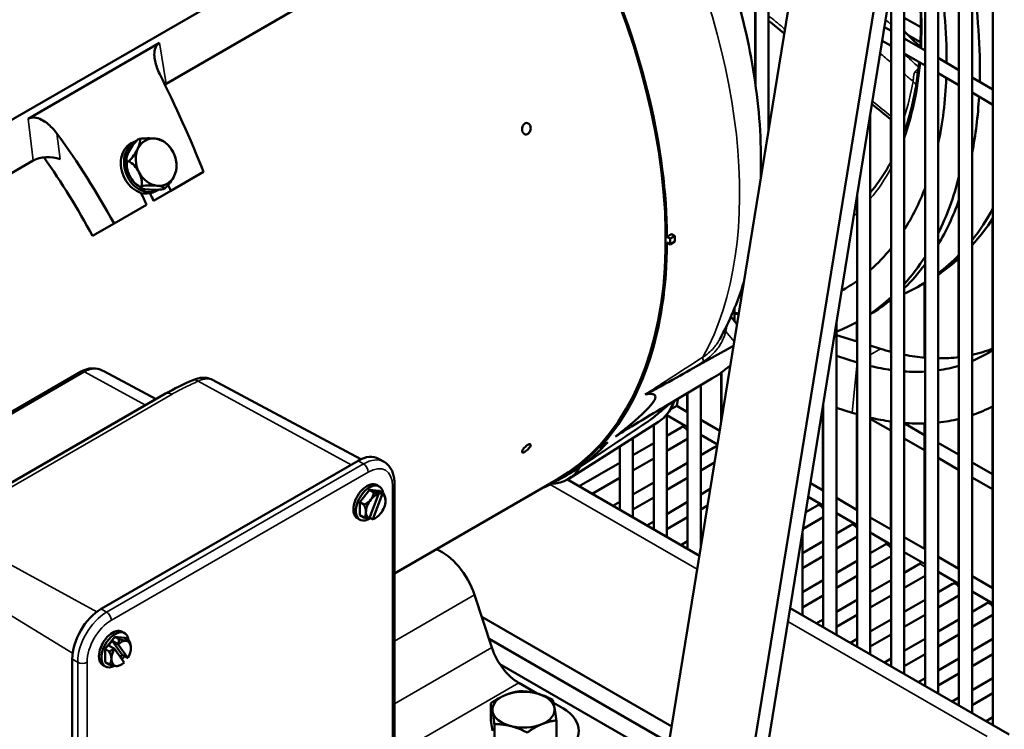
# Model space of a CAD drawing. Header units: inches. Extents: x 1 to 237, y 4 to 150.
# Tile 148 of 166: x 197 to 206, y 103 to 109. Entities that reach past the tile are written whole.
import ezdxf

# ---------------------------------------------------------------- set-up
doc = ezdxf.new("R2010")
doc.units = ezdxf.units.IN
doc.header["$LTSCALE"] = 7
doc.header["$MEASUREMENT"] = 0
doc.layers.add('Visible (ANSI)', color=7, linetype='Continuous', lineweight=50)
doc.layers.add('Visible Narrow (ANSI)', color=7, linetype='Continuous', lineweight=35)

msp = doc.modelspace()

# ---------------------------------------------------------------- linework, layer by layer
at = {"layer": 'Visible (ANSI)'}
for p, q in [((206.1829, 102.8966), (206.1829, 116.0694)), ((203.234, 102.5811), (205.2476, 114.9987)), ((205.9547, 114.5904), (203.9411, 102.1729)), ((204.0709, 102.2169), (206.0846, 114.6344)), ((205.9948, 103.0052), (205.9948, 114.0805)), ((205.8766, 103.0734), (205.8766, 113.3522)), ((205.6885, 103.182), (205.6885, 112.1922)), ((205.5704, 103.2502), (205.5704, 111.4638)), ((204.1574, 108.2756), (204.1574, 110.7688)), ((204.0393, 108.6832), (204.0393, 110.7192)), ((205.3823, 103.3588), (205.3823, 110.3038)), ((199.9251, 109.8667), (195.4362, 107.2751)), ((205.2642, 103.427), (205.2642, 109.5754)), ((200.0009, 109.4303), (198.7183, 108.6897)), ((204.0352, 109.3604), (204.0352, 108.7115)), ((205.3823, 109.2877), (205.532, 109.2013)), ((205.2039, 109.2036), (205.2642, 109.1688)), ((205.1837, 109.0789), (205.2642, 109.0324)), ((205.3823, 109.1006), (205.5704, 108.992)), ((205.4177, 109.1309), (205.529, 109.0666)), ((198.6605, 109.0604), (197.4722, 108.3743)), ((205.3823, 108.9642), (205.5704, 108.8556)), ((205.6885, 108.9238), (205.8766, 108.8152)), ((205.6885, 108.7874), (205.8766, 108.6788)), ((205.9948, 108.747), (206.1829, 108.6384)), ((205.9948, 108.6106), (206.1829, 108.502)), ((205.0761, 103.5356), (205.0761, 108.4154)), ((205.2601, 108.3701), (205.2601, 107.9797)), ((198.4785, 108.193), (198.4637, 108.1872)), ((198.4508, 108.1741), (198.4234, 108.1633)), ((197.5193, 107.9975), (195.485, 106.823)), ((198.3811, 107.9913), (198.3663, 107.9855)), ((199.0564, 107.8946), (198.762, 107.7247)), ((198.496, 107.7668), (198.4812, 107.761)), ((198.7084, 107.7439), (198.6936, 107.7381)), ((198.6325, 107.7222), (198.5989, 107.7091)), ((198.6052, 107.6341), (198.762, 107.7247)), ((204.9539, 107.6621), (204.9539, 107.5833)), ((204.958, 103.6038), (204.958, 107.687)), ((198.5428, 107.5981), (198.2485, 107.4281)), ((206.1788, 107.4696), (206.1788, 106.2967)), ((198.2485, 107.4281), (198.0537, 107.3157)), ((203.2683, 107.2923), (203.2401, 107.3085)), ((203.3107, 107.3151), (203.2683, 107.2923)), ((203.2683, 107.2923), (203.2683, 107.2399)), ((203.2804, 107.3326), (203.3107, 107.3151)), ((203.3107, 107.2661), (203.3107, 107.3151)), ((203.2401, 107.2561), (203.2683, 107.2399)), ((203.2683, 107.2399), (203.3107, 107.2661)), ((205.8726, 107.1102), (205.8726, 106.2205)), ((205.5154, 106.8624), (205.5704, 106.8942)), ((205.5664, 106.8919), (205.5664, 106.2165)), ((205.2601, 106.7368), (205.2601, 106.2702)), ((203.8178, 106.5867), (203.8725, 106.5186)), ((203.8512, 106.5452), (203.8512, 106.6655)), ((204.7698, 103.7124), (204.7698, 106.527)), ((204.9539, 106.5385), (204.9539, 106.3623)), ((204.958, 106.361), (204.7698, 106.419)), ((203.4509, 106.105), (203.841, 106.3244)), ((203.7162, 106.3817), (203.7162, 106.3817)), ((205.1682, 106.2963), (205.0761, 106.3247)), ((204.9563, 106.1739), (204.7698, 106.2314)), ((197.9527, 106.0907), (196.093, 105.017)), ((198.1556, 106.0943), (198.6285, 105.8412)), ((203.729, 106.0809), (203.729, 105.6339)), ((203.7331, 106.0815), (203.7309, 106.0822)), ((203.7331, 105.6589), (203.7331, 106.0838)), ((199.1379, 106.0149), (200.477, 105.298)), ((203.6467, 106.0266), (203.2171, 105.7724)), ((203.5449, 104.4988), (203.5449, 105.9664)), ((198.7146, 105.8909), (196.8549, 104.8172)), ((203.4228, 105.8941), (203.4228, 105.7259)), ((203.4268, 104.4878), (203.4268, 105.8965)), ((203.3279, 105.7798), (203.27, 105.7464)), ((203.328, 105.7806), (203.4268, 105.7236)), ((204.6517, 103.7806), (204.6517, 105.7987)), ((204.6517, 105.7986), (204.6517, 105.7986)), ((203.2387, 104.5964), (203.2387, 105.7027)), ((203.2387, 105.6958), (203.4268, 105.5872)), ((204.6477, 105.7737), (204.6477, 105.0187)), ((204.9137, 105.7179), (204.7698, 105.7622)), ((204.9539, 105.7059), (204.9539, 104.8419)), ((206.1788, 105.7752), (206.1788, 104.1347)), ((203.1636, 105.6364), (202.3557, 105.1228)), ((203.1012, 105.664), (203.1013, 105.664)), ((203.1206, 104.6646), (203.1206, 105.6091)), ((203.5449, 105.6554), (203.7164, 105.5564)), ((205.0761, 105.6635), (205.2601, 105.5573)), ((205.2601, 105.6395), (205.2601, 104.6651)), ((205.3823, 105.6231), (205.5664, 105.5168)), ((205.5664, 105.6218), (205.5664, 104.4883)), ((205.8726, 105.6616), (205.8726, 104.3115)), ((203.3688, 105.5859), (203.2387, 105.5107)), ((203.5449, 105.519), (203.6962, 105.4317)), ((202.9325, 104.7732), (202.9325, 105.4895)), ((203.1206, 105.4426), (202.9325, 105.3339)), ((203.4268, 105.483), (203.2387, 105.3744)), ((205.3823, 105.4867), (205.5664, 105.3805)), ((205.6885, 105.4463), (205.8726, 105.34)), ((202.8144, 104.8414), (202.8144, 105.4144)), ((203.675, 105.409), (203.5449, 105.3339)), ((200.4518, 105.2849), (198.1325, 103.9458)), ((200.6368, 105.3032), (200.6863, 105.2746)), ((202.8144, 105.2658), (202.4468, 105.0536)), ((203.1206, 105.3062), (202.9325, 105.1976)), ((203.4268, 105.2658), (203.2387, 105.1571)), ((203.6699, 105.2697), (203.5449, 105.1976)), ((205.6885, 105.3099), (205.8726, 105.2037)), ((205.9948, 105.2695), (206.1788, 105.1632)), ((202.2442, 105.1118), (200.7805, 104.2667)), ((200.7805, 101.7984), (200.7805, 105.0808)), ((202.2032, 105.0808), (202.2824, 105.1232)), ((203.5332, 104.4264), (202.3416, 105.1143)), ((202.8144, 105.1294), (202.565, 104.9854)), ((203.1206, 105.089), (202.9325, 104.9803)), ((203.4268, 105.1294), (203.2387, 105.0208)), ((204.5357, 105.0833), (204.6517, 105.0164)), ((205.9948, 105.1331), (206.1788, 105.0269)), ((200.5551, 105.0206), (200.4667, 104.9107)), ((200.5512, 104.7608), (200.6375, 104.9832)), ((200.6434, 105.0127), (200.5551, 105.0206)), ((200.5918, 104.9994), (200.5551, 105.0206)), ((200.5843, 104.7578), (200.6706, 104.9803)), ((200.5863, 105.0161), (200.6193, 105.0132)), ((200.6362, 104.9873), (200.5863, 105.0161)), ((200.6142, 105), (200.6193, 105.0132)), ((200.6193, 105.0132), (200.6693, 104.9843)), ((200.6421, 105.0535), (200.6201, 105.0661)), ((200.6802, 104.9915), (200.6434, 105.0127)), ((203.6311, 105.0301), (203.5449, 104.9803)), ((200.5035, 104.8894), (200.4667, 104.9107)), ((200.4667, 104.7928), (200.4667, 104.9107)), ((202.8144, 104.9122), (202.7531, 104.8768)), ((203.1206, 104.9526), (202.9325, 104.844)), ((203.4268, 104.9122), (203.2387, 104.8035)), ((204.5155, 104.9586), (204.6517, 104.88)), ((204.7698, 104.9482), (204.958, 104.8396)), ((203.6067, 104.8796), (203.5449, 104.844)), ((204.5937, 104.8786), (204.4931, 104.8206)), ((204.7698, 104.8118), (204.958, 104.7032)), ((200.4681, 104.7521), (200.4461, 104.7647)), ((200.5035, 104.7716), (200.4667, 104.7928)), ((200.5553, 104.7713), (200.5809, 104.7565)), ((203.1206, 104.7354), (203.0593, 104.7)), ((203.4268, 104.7758), (203.2387, 104.6672)), ((204.6517, 104.7758), (204.4687, 104.6701)), ((205.0761, 104.7714), (205.2642, 104.6628)), ((203.5678, 104.64), (203.5449, 104.6267)), ((204.4636, 103.8892), (204.4636, 104.6386)), ((204.8999, 104.7018), (204.7698, 104.6267)), ((205.0761, 104.635), (205.2642, 104.5264)), ((203.4268, 104.5586), (203.3655, 104.5232)), ((204.6517, 104.5586), (204.4636, 104.4499)), ((204.958, 104.599), (204.7698, 104.4904)), ((205.3823, 104.5946), (205.5704, 104.486)), ((205.2062, 104.525), (205.0761, 104.4499)), ((205.3823, 104.4582), (205.5704, 104.3496)), ((204.6517, 104.4222), (204.4636, 104.3136)), ((204.958, 104.3818), (204.7698, 104.2731)), ((205.2642, 104.4222), (205.0761, 104.3136)), ((205.6885, 104.4178), (205.8766, 104.3092)), ((205.5124, 104.3482), (205.3823, 104.2731)), ((205.6885, 104.2814), (205.8766, 104.1728)), ((204.6517, 104.205), (204.4636, 104.0963)), ((204.958, 104.2454), (204.7698, 104.1368)), ((205.2642, 104.205), (205.0761, 104.0963)), ((205.5704, 104.2454), (205.3823, 104.1368)), ((205.9948, 104.241), (206.1829, 104.1324)), ((205.8186, 104.1714), (205.6885, 104.0963)), ((205.9948, 104.1046), (206.1829, 103.996)), ((201.5034, 104.0733), (201.6594, 103.597)), ((204.6517, 104.0686), (204.4636, 103.96)), ((204.958, 104.0282), (204.7698, 103.9195)), ((205.2642, 104.0686), (205.0761, 103.96)), ((205.5704, 104.0282), (205.3823, 103.9195)), ((205.8766, 104.0686), (205.6885, 103.96)), ((206.3282, 102.8127), (204.3525, 103.9533)), ((206.1248, 103.9946), (205.9948, 103.9195)), ((201.5689, 103.8733), (203.283, 102.8836)), ((204.6517, 103.8514), (204.5904, 103.816)), ((204.958, 103.8918), (204.7698, 103.7832)), ((205.2642, 103.8514), (205.0761, 103.7427)), ((205.5704, 103.8918), (205.3823, 103.7832)), ((205.8766, 103.8514), (205.6885, 103.7427)), ((206.1829, 103.8918), (205.9948, 103.7832)), ((198.344, 103.7266), (198.322, 103.7393)), ((198.257, 103.6938), (198.1686, 103.5839)), ((198.1998, 103.6162), (198.2328, 103.6574)), ((198.2328, 103.6574), (198.2828, 103.6285)), ((198.3212, 103.5316), (198.2328, 103.6574)), ((198.257, 103.6938), (198.3454, 103.6859)), ((198.2937, 103.6726), (198.257, 103.6938)), ((198.3821, 103.6647), (198.3454, 103.6859)), ((203.2592, 102.7366), (201.6338, 103.6751)), ((204.958, 103.6746), (204.8967, 103.6392)), ((205.2642, 103.715), (205.0761, 103.6064)), ((205.5704, 103.6746), (205.3823, 103.5659)), ((205.8766, 103.715), (205.6885, 103.6064)), ((206.1829, 103.6746), (205.9948, 103.5659)), ((198.2054, 103.5626), (198.1686, 103.5839)), ((198.1686, 103.5839), (198.1686, 103.466)), ((198.2497, 103.5874), (198.1998, 103.6162)), ((198.3394, 103.4618), (198.2531, 103.5845)), ((198.3725, 103.5029), (198.2862, 103.6257)), ((197.8709, 103.4927), (197.8709, 100.2104)), ((198.3047, 103.5111), (198.3212, 103.5316)), ((198.3212, 103.5316), (198.3712, 103.5028)), ((205.2642, 103.4978), (205.2029, 103.4624)), ((205.5704, 103.5382), (205.3823, 103.4296)), ((205.8766, 103.4978), (205.6885, 103.3891)), ((206.1829, 103.5382), (205.9948, 103.4296)), ((198.17, 103.4253), (198.148, 103.4379)), ((198.2054, 103.4448), (198.1686, 103.466)), ((203.2338, 102.5805), (201.7311, 103.4481)), ((205.5704, 103.321), (205.5091, 103.2856)), ((205.8766, 103.3614), (205.6885, 103.2528)), ((206.1829, 103.321), (205.9948, 103.2123)), ((201.9029, 103.2772), (202.0679, 103.182)), ((205.8766, 103.1442), (205.8153, 103.1088)), ((206.1829, 103.1846), (205.9948, 103.076)), ((201.6488, 102.9372), (201.6488, 103.0919)), ((202.2162, 103.0964), (202.2989, 103.0486)), ((201.6488, 102.9372), (201.6655, 102.8439)), ((202.2418, 102.784), (202.2418, 102.9386)), ((206.1829, 102.9673), (206.1216, 102.932)), ((201.6821, 102.7506), (201.6821, 102.9053))]:
    msp.add_line(p, q, dxfattribs=at)
for centre, radius, start, end in [((198.5437, 107.949), 0.269, 34.43904, 59.06548), ((198.6283, 107.9821), 0.269, 172.55718, 198.1591), ((198.5437, 107.949), 0.269, 352.55718, 18.1591), ((198.6283, 107.9821), 0.269, 214.43904, 239.06548), ((200.5331, 104.9154), 0.1665, 5.99185, 6.84326), ((200.5331, 104.9154), 0.1665, 288.61403, 294.00815), ((198.235, 103.5886), 0.1665, 5.99185, 6.84326), ((198.235, 103.5886), 0.1665, 288.61403, 294.00815)]:
    msp.add_arc(centre, radius, start, end, dxfattribs=at)
for centre, major_axis, ratio, start_param, end_param in [((199.8664, 109.2302), (2.3778, -4.1184), 0.57735, 0, 2.86464), ((199.8664, 109.2302), (2.3856, -4.1321), 0.57735, 0.792125, 1.395003), ((202.5387, 110.773), (2.2813, -3.9512), 0.57735, 0.777153, 1.00342), ((202.6183, 110.819), (2.4375, -4.2219), 0.57735, 0.7546, 0.988229), ((196.825, 107.4742), (-2.1064, 4.6559), 0.434151, 4.607162, 4.796935), ((202.5387, 110.773), (2.2813, -3.9512), 0.57735, 0.567376, 0.740528), ((198.8551, 108.6112), (0.1918, -0.0025), 0.575423, 2.372802, 2.451732), ((202.6183, 110.819), (2.4375, -4.2219), 0.57735, 0.582567, 0.720295), ((194.6941, 106.2439), (3.2418, -3.967), 0.707843, 1.307748, 1.497521), ((198.4647, 108.1058), (-0.0942, -0.1246), 0.350304, 4.288374, 5.231187), ((198.6283, 107.9821), (-0.0798, 0.2039), 0.81339, 5.882225, 6.929422), ((198.3801, 108.0727), (0.0942, 0.1246), 0.350304, 5.231187, 6.174001), ((198.5349, 108.1621), (0.1561, 0.0064), 0.227047, 0.9885, 1.931313), ((198.5349, 108.1621), (0.1561, 0.0064), 0.227047, 0.332876, 0.9885), ((198.6283, 107.9821), (-0.0798, 0.2039), 0.81339, 4.835027, 5.882225), ((198.5437, 107.949), (-0.0888, 0.2267), 0.81339, 0.023345, 3.282338), ((198.3801, 108.0727), (-0.0942, -0.1246), 0.350304, 1.146781, 2.089595), ((198.6283, 107.9821), (-0.0798, 0.2039), 0.81339, 0.646237, 1.693435), ((198.6986, 108.0384), (-0.0781, 0.1353), 0.57735, 4.625123, 4.846048), ((197.6553, 107.9185), (0.1912, -0.0025), 0.579018, 0.993146, 2.369876), ((194.6941, 106.2439), (-3.0444, 3.7254), 0.707843, 4.439651, 4.615155), ((198.4647, 108.1058), (-0.0942, -0.1246), 0.350304, 5.231187, 6.174001), ((198.6986, 108.0384), (-0.0781, 0.1353), 0.57735, 4.57873, 4.625123), ((198.6283, 107.9821), (-0.0798, 0.2039), 0.81339, 3.78783, 4.835027), ((198.4735, 107.8927), (-0.0781, 0.1353), 0.57735, 0.540717, 1.48353), ((198.3889, 107.8596), (-0.0781, 0.1353), 0.57735, 4.625123, 5.567936), ((198.7073, 107.8253), (0.0942, 0.1246), 0.350304, 5.231187, 5.731409), ((198.5437, 107.949), (-0.0798, 0.2039), 0.81339, 1.501651, 1.639941), ((198.4735, 107.8927), (-0.0781, 0.1353), 0.57735, 1.48353, 2.426343), ((198.3889, 107.8596), (-0.0781, 0.1353), 0.57735, 3.682309, 4.625123), ((198.6283, 107.9821), (0.0798, -0.2039), 0.81339, 4.835027, 5.882225), ((198.6283, 107.9821), (0.0798, -0.2039), 0.81339, 5.882225, 6.929422), ((198.7073, 107.8253), (0.0942, 0.1246), 0.350304, 4.288374, 5.231187), ((202.5387, 110.773), (2.4375, -4.2219), 0.57735, 0.367003, 0.53299), ((198.6371, 107.769), (-0.1561, -0.0064), 0.227047, 0.045686, 0.9885), ((198.5525, 107.7359), (-0.1561, -0.0064), 0.227047, 4.130092, 5.072906), ((198.6371, 107.769), (-0.1561, -0.0064), 0.227047, 0.9885, 1.931313), ((198.5525, 107.7359), (0.1561, 0.0064), 0.227047, 0.045686, 0.9885), ((195.8691, 106.9223), (-2.545, 4.4081), 0.57735, 4.564181, 4.575362), ((202.5387, 110.773), (2.2813, -3.9512), 0.57735, 0.293436, 0.436404), ((195.6499, 106.7958), (2.545, -4.4081), 0.57735, 1.422588, 1.446305), ((198.5101, 107.9358), (0.0888, -0.2267), 0.81339, 5.748029, 6.283185), ((195.8691, 106.9223), (2.39, -4.1396), 0.57735, 1.412898, 1.428577), ((202.6183, 110.819), (2.4375, -4.2219), 0.57735, 0.313408, 0.452922), ((203.0779, 111.0843), (2.4375, -4.2219), 0.57735, 0.223353, 0.336069), ((203.1574, 111.1302), (2.4375, -4.2219), 0.57735, 0.181432, 0.285563), ((199.8664, 109.2302), (2.3856, -4.1321), 0.57735, 0.175793, 0.778671), ((202.5387, 110.773), (2.2813, -3.9512), 0.57735, 0.119703, 0.220788), ((202.5387, 110.773), (2.4375, -4.2219), 0.57735, 0.18464, 0.289368), ((203.0779, 111.0843), (2.4375, -4.2219), 0.57735, 0.073819, 0.162007), ((203.1574, 111.1302), (2.4375, -4.2219), 0.57735, 0.03917, 0.1235), ((202.6183, 110.819), (2.4375, -4.2219), 0.57735, 0.144953, 0.242862), ((202.5387, 110.773), (2.2813, -3.9512), 0.57735, 6.282061, 6.345665), ((203.0779, 111.0843), (2.4375, -4.2219), 0.57735, 6.229973, 6.306021), ((202.5476, 110.7781), (2.2813, -3.9512), 0.57735, 6.278203, 6.281248), ((202.5387, 110.773), (2.4375, -4.2219), 0.57735, 0.041851, 0.126462), ((202.6183, 110.819), (2.4375, -4.2219), 0.57735, 0.008362, 0.089638), ((202.5476, 110.7781), (2.2813, -3.9512), 0.57735, 5.913749, 5.926339), ((202.5387, 110.773), (2.2813, -3.9512), 0.57735, 5.916746, 5.92905), ((202.5387, 110.773), (2.4375, -4.2219), 0.57735, 6.201741, 6.275721), ((204.6165, 109.3462), (-1.7175, 2.9748), 0.57735, 2.585346, 2.626121), ((204.6165, 109.3462), (1.7175, -2.9748), 0.57735, 5.818546, 5.901392), ((204.6165, 109.3462), (1.7175, -2.9748), 0.57735, 6.101179, 6.198664), ((204.4046, 109.2238), (1.7175, -2.9748), 0.57735, 6.211559, 6.319244), ((203.7485, 106.178), (-0.2416, -0.1942), 0.211325, 0.973789, 1.664189), ((204.4046, 109.2238), (-1.7175, 2.9748), 0.57735, 2.585346, 2.586048), ((204.4046, 109.2238), (-1.7175, 2.9748), 0.57735, 2.636305, 2.717944), ((204.6165, 109.3462), (1.7175, -2.9748), 0.57735, 5.954904, 6.043248), ((204.4046, 109.2238), (1.7175, -2.9748), 0.57735, 6.054754, 6.148889), ((197.9827, 106.0388), (-0.03, 0.052), 0.57735, 6.283172, 6.283185), ((204.4046, 109.2238), (1.7175, -2.9748), 0.57735, 5.912075, 5.998427), ((204.2913, 109.1584), (-1.9375, 3.3558), 0.57735, 2.585346, 2.601954), ((204.2913, 109.1584), (1.9375, -3.3558), 0.57735, 6.168672, 6.259738), ((204.2913, 109.1584), (-1.9375, 3.3558), 0.57735, 2.64666, 2.719166), ((204.2913, 109.1584), (1.9375, -3.3558), 0.57735, 5.907296, 5.983471), ((204.2913, 109.1584), (1.9375, -3.3558), 0.57735, 6.032878, 6.114766), ((199.9442, 109.2751), (2.3828, -4.1271), 0.57735, 0.059019, 0.175297), ((57.04, -33.8725), (264.3379, 200.5312), 0.08679, 0.922843, 0.923175), ((199.8664, 109.2302), (2.3813, -4.1246), 0.57735, 6.228394, 6.459141), ((202.2492, 105.1031), (-0.4186, 0.725), 0.57735, 4.793426, 4.803794), ((200.4518, 104.9828), (0.185, 0.3204), 0.57735, 0, 0.785398), ((201.9129, 105.8651), (0.4323, -0.7487), 0.57735, 5.975658, 6.596072), ((199.9442, 109.2751), (2.3828, -4.1271), 0.57735, 6.264668, 6.342204), ((202.4952, 105.1853), (-0.0301, 0.0522), 0.577323, 0.059194, 0.31306), ((200.5331, 104.9154), (0.087, 0.1507), 0.57735, 0, 3.141593), ((200.5551, 104.9028), (-0.087, -0.1507), 0.57735, 2.500196, 7.141451), ((200.4889, 104.9783), (0.09, 0.0633), 0.788675, 5.063268, 5.778881), ((200.6109, 104.8705), (0.0625, 0.1083), 0.57735, 0.479515, 1.308997), ((200.5773, 105.0293), (0.1026, -0.0398), 0.211325, 4.935658, 5.403282), ((200.5166, 104.9169), (0.0146, 0.1637), 0.788675, 5.198786, 5.226027), ((200.5773, 105.0293), (0.1026, -0.0398), 0.211325, 5.89926, 6.366884), ((200.5497, 104.9139), (-0.0146, -0.1637), 0.788675, 2.057194, 2.084434), ((200.6109, 104.8705), (0.0625, 0.1083), 0.57735, 5.497787, 6.327269), ((200.6215, 104.9665), (-0.055, 0.0953), 0.57735, 4.074795, 4.642603), ((200.4889, 104.9783), (0.09, 0.0633), 0.788675, 4.347656, 5.063268), ((200.4448, 104.8644), (0.055, -0.0953), 0.57735, 0.785398, 1.501011), ((200.6109, 104.8705), (-0.0625, -0.1083), 0.57735, 4.45059, 5.497787), ((200.6109, 104.8705), (0.0625, 0.1083), 0.57735, 4.45059, 5.497787), ((200.4448, 104.8644), (0.055, -0.0953), 0.57735, 0.069786, 0.785398), ((200.6109, 104.8705), (-0.0625, -0.1083), 0.57735, 5.497787, 6.327269), ((200.6109, 104.8705), (0.0625, 0.1083), 0.57735, 3.621108, 4.45059), ((200.4889, 104.8015), (0.1026, -0.0398), 0.211325, 4.935658, 5.403282), ((200.5166, 104.9169), (-0.0146, -0.1637), 0.788675, 0.3554, 0.38264), ((200.5497, 104.9139), (-0.0146, -0.1637), 0.788675, 0.3554, 0.38264), ((200.4889, 104.8015), (0.1026, -0.0398), 0.211325, 5.89926, 6.034953), ((201.2091, 104.0847), (0.2296, -0.3977), 0.57735, 1.22173, 2.514873), ((198.1325, 103.6437), (-0.185, -0.3204), 0.57735, 3.926991, 5.497787), ((198.235, 103.5886), (0.087, 0.1507), 0.57735, 0, 3.141593), ((198.257, 103.576), (-0.087, -0.1507), 0.57735, 2.500196, 7.040259), ((198.1908, 103.6515), (0.09, 0.0633), 0.788675, 5.311257, 5.778881), ((198.3128, 103.5437), (0.0625, 0.1083), 0.57735, 0.261799, 1.091281), ((198.2792, 103.7025), (-0.1026, 0.0398), 0.211325, 1.794066, 2.509678), ((198.2792, 103.7025), (0.1026, -0.0398), 0.211325, 5.651271, 6.366884), ((198.3128, 103.5437), (0.0625, 0.1083), 0.57735, 5.497787, 6.544985), ((198.3234, 103.6396), (0.055, -0.0953), 0.57735, 0.933203, 1.501011), ((198.1908, 103.6515), (0.09, 0.0633), 0.788675, 4.347656, 4.81528), ((198.1467, 103.5376), (-0.055, 0.0953), 0.57735, 3.926991, 4.642603), ((198.3128, 103.5437), (0.0625, 0.1083), 0.57735, 1.526713, 2.356194), ((198.2185, 103.568), (-0.1281, 0.1029), 0.211325, 4.610784, 4.638024), ((198.2516, 103.6092), (0.1281, -0.1029), 0.211325, 1.469191, 1.496432), ((198.3128, 103.5437), (0.0625, 0.1083), 0.57735, 4.668305, 5.497787), ((201.9029, 103.5875), (0.19, -0.3291), 0.57735, 4.363323, 5.497787), ((198.1467, 103.5376), (0.055, -0.0953), 0.57735, 0.069786, 0.785398), ((198.3128, 103.5437), (-0.0625, -0.1083), 0.57735, 5.497787, 6.544985), ((198.257, 103.576), (-0.087, -0.1507), 0.57735, 1.320009, 1.53474), ((198.2516, 103.6092), (0.1281, -0.1029), 0.211325, 6.050582, 6.077823), ((198.1908, 103.4747), (0.1026, -0.0398), 0.211325, 4.935658, 5.651271), ((198.3128, 103.5437), (-0.0625, -0.1083), 0.57735, 0.261799, 1.091281), ((198.1908, 103.4747), (0.1026, -0.0398), 0.211325, 5.651271, 6.034953), ((201.9453, 103.0358), (-0.2813, 0), 0.57735, 4.29155, 5.338748), ((201.9453, 103.0358), (-0.2813, 0), 0.57735, 5.338748, 6.385945), ((201.9453, 103.0358), (0.2813, 0), 0.57735, 0.10276, 1.149958), ((201.9453, 103.0358), (0.2813, 0), 0.57735, 5.338748, 6.385945), ((201.9453, 102.8445), (0.5, 0), 0.57735, 5.497787, 7.068583), ((201.9453, 103.0358), (-0.2813, 0), 0.57735, 0.10276, 1.149958), ((201.9453, 103.0358), (0.2813, 0), 0.57735, 4.29155, 5.338748)]:
    msp.add_ellipse(centre, major_axis=major_axis, ratio=ratio, start_param=start_param, end_param=end_param, dxfattribs=at)
for points, knots in [([(204.0863, 107.837), (204.0876, 107.8733), (204.0884, 107.9097), (204.0917, 108.2295), (204.0676, 108.5207), (203.9705, 109.1106), (203.8975, 109.4091), (203.7071, 110.0036), (203.5897, 110.2995), (203.4527, 110.5888)], [6.2429542, 6.2429542, 6.2429542, 6.2429542, 6.2712075, 6.2712075, 6.4902097, 6.4902097, 6.7092119, 6.7092119, 6.9282141, 6.9282141, 6.9282141, 6.9282141]), ([(205.3868, 110.3314), (205.4397, 110.1172), (205.4785, 109.9059), (205.5305, 109.4627), (205.5385, 109.233), (205.5267, 109.0172)], [5.9620803, 5.9620803, 5.9620803, 5.9620803, 6.1387868, 6.1387868, 6.3444681, 6.3444681, 6.3444681, 6.3444681]), ([(198.6613, 108.7786), (198.6518, 108.7977), (198.6431, 108.8175), (198.6215, 108.8769), (198.6125, 108.9169), (198.6122, 108.9749), (198.6152, 108.9973), (198.6271, 109.0258), (198.6323, 109.0345), (198.6449, 109.0494), (198.6523, 109.0556), (198.6605, 109.0604)], [1.1712785, 1.1712785, 1.1712785, 1.1712785, 1.3251337, 1.3251337, 1.6285556, 1.6285556, 1.8058954, 1.8058954, 1.8945654, 1.8945654, 1.9832353, 1.9832353, 1.9832353, 1.9832353]), ([(205.5169, 108.8865), (205.5109, 108.823), (205.5031, 108.7609), (205.4684, 108.541), (205.4311, 108.3919), (205.3823, 108.2551)], [6.3865667, 6.3865667, 6.3865667, 6.3865667, 6.448719, 6.448719, 6.611955, 6.611955, 6.611955, 6.611955]), ([(197.4722, 108.3743), (197.4804, 108.3791), (197.4896, 108.3825), (197.5094, 108.3862), (197.52, 108.3866), (197.5522, 108.3836), (197.5747, 108.3759), (197.6285, 108.3488), (197.6614, 108.3225), (197.7054, 108.2761), (197.7192, 108.2593), (197.7319, 108.242)], [-1.9832353, -1.9832353, -1.9832353, -1.9832353, -1.8945654, -1.8945654, -1.8058954, -1.8058954, -1.6285556, -1.6285556, -1.3251337, -1.3251337, -1.1712785, -1.1712785, -1.1712785, -1.1712785]), ([(201.9846, 108.2375), (201.98, 108.2348), (201.9747, 108.2331), (201.9643, 108.2327), (201.9591, 108.234), (201.9502, 108.2386), (201.9459, 108.2423), (201.9388, 108.2518), (201.9361, 108.2576), (201.9326, 108.2695), (201.9317, 108.2763), (201.932, 108.2901), (201.9333, 108.2971), (201.9374, 108.3093), (201.9404, 108.3153), (201.9481, 108.3254), (201.9526, 108.3294), (201.9572, 108.3321), (201.9619, 108.3347), (201.9671, 108.3364), (201.9776, 108.3368), (201.9828, 108.3355), (201.9918, 108.3309), (201.9962, 108.3272), (202.0034, 108.3177), (202.0062, 108.3119), (202.0096, 108.3), (202.0105, 108.2932), (202.0101, 108.2793), (202.0088, 108.2724), (202.0046, 108.2602), (202.0015, 108.2542), (201.9938, 108.2442), (201.9892, 108.2401), (201.9846, 108.2375)], [0.3980256, 0.3980256, 0.3980256, 0.3980256, 0.4477788, 0.4477788, 0.497532, 0.497532, 0.5472852, 0.5472852, 0.5970384, 0.5970384, 0.6467917, 0.6467917, 0.6965449, 0.6965449, 0.7462981, 0.7462981, 0.7960513, 0.7960513, 0.7960513, 0.8458045, 0.8458045, 0.8955577, 0.8955577, 0.9453109, 0.9453109, 0.9950641, 0.9950641, 1.0448173, 1.0448173, 1.0945705, 1.0945705, 1.1443237, 1.1443237, 1.1940769, 1.1940769, 1.1940769, 1.1940769]), ([(198.4234, 108.1633), (198.4157, 108.1603), (198.4083, 108.1568), (198.3798, 108.1403), (198.3597, 108.1216), (198.3291, 108.0753), (198.3187, 108.0476), (198.3086, 107.9919), (198.3082, 107.9601), (198.3185, 107.8969), (198.3292, 107.8656), (198.357, 107.8113), (198.3759, 107.7847), (198.4202, 107.7414), (198.4455, 107.7245), (198.477, 107.7111), (198.4841, 107.7086), (198.4912, 107.7064)], [1.789673, 1.789673, 1.789673, 1.789673, 1.864121, 1.864121, 2.097136, 2.097136, 2.330151, 2.330151, 2.563166, 2.563166, 2.796181, 2.796181, 3.029196, 3.029196, 3.262211, 3.262211, 3.326706, 3.326706, 3.326706, 3.326706]), ([(205.2642, 107.9872), (205.2512, 107.9631), (205.2378, 107.9396), (205.1791, 107.8417), (205.1297, 107.7727), (205.0761, 107.7098)], [6.725662, 6.725662, 6.725662, 6.725662, 6.7586512, 6.7586512, 6.8659693, 6.8659693, 6.8659693, 6.8659693]), ([(197.9527, 106.0907), (197.9752, 106.1038), (197.9999, 106.1127), (198.0503, 106.121), (198.0766, 106.1201), (198.1203, 106.1103), (198.1385, 106.1035), (198.1556, 106.0943)], [0, 0, 0, 0, 0.2236624, 0.2236624, 0.4519887, 0.4519887, 0.6235955, 0.6235955, 0.6235955, 0.6235955]), ([(203.4509, 106.105), (203.3681, 106.0584), (203.2774, 106.008), (203.1617, 105.9449), (203.1099, 105.9169), (203.0689, 105.896), (203.0605, 105.8917), (203.0495, 105.8866), (203.0455, 105.8848), (203.044, 105.8846)], [-0.7263385, -0.7263385, -0.7263385, -0.7263385, -0.2783077, -0.2783077, -0.0705449, -0.0705449, -0.0288202, -0.0288202, 0, 0, 0, 0]), ([(198.9623, 106.0143), (198.9896, 106.0262), (199.0186, 106.0338), (199.0604, 106.0354), (199.0734, 106.0347), (199.104, 106.0295), (199.1218, 106.0236), (199.1379, 106.0149)], [0, 0, 0, 0, 0.2388593, 0.2388593, 0.3450761, 0.3450761, 0.4946388, 0.4946388, 0.4946388, 0.4946388]), ([(203.1013, 105.664), (203.1238, 105.681), (203.146, 105.6984), (203.1897, 105.7341), (203.2112, 105.7524), (203.2435, 105.7809), (203.2545, 105.7909), (203.2655, 105.801)], [5.5678169, 5.5678169, 5.5678169, 5.5678169, 5.59140162, 5.59140162, 5.61498633, 5.61498633, 5.62742698, 5.62742698, 5.62742698, 5.62742698]), ([(203.3078, 105.826), (203.3009, 105.8069), (203.293, 105.7886), (203.2743, 105.7525), (203.2634, 105.7349), (203.239, 105.7021), (203.2255, 105.6869), (203.1962, 105.6594), (203.1804, 105.6471), (203.1636, 105.6364)], [0.329129, 0.329129, 0.329129, 0.329129, 0.4314959, 0.4314959, 0.5412316, 0.5412316, 0.6509673, 0.6509673, 0.7607029, 0.7607029, 0.7607029, 0.7607029]), ([(202.7759, 105.5031), (202.7788, 105.5055), (202.7842, 105.5092), (202.7981, 105.5184), (202.808, 105.5247), (202.8554, 105.5548), (202.9116, 105.5892), (203.0362, 105.6648), (203.1313, 105.7216), (203.2171, 105.7724)], [-1.472773, -1.472773, -1.472773, -1.472773, -1.414335, -1.414335, -1.329731, -1.329731, -0.908457, -0.908457, 0, 0, 0, 0]), ([(203.3926, 105.6069), (203.3911, 105.6052), (203.3896, 105.6035), (203.384, 105.5975), (203.3799, 105.5938), (203.3735, 105.5888), (203.371, 105.5871), (203.3688, 105.5859)], [2.6471527, 2.6471527, 2.6471527, 2.6471527, 2.7356749, 2.7356749, 2.9733388, 2.9733388, 3.1415927, 3.1415927, 3.1415927, 3.1415927]), ([(201.9572, 105.3657), (201.9526, 105.363), (201.9481, 105.361), (201.9404, 105.3589), (201.9374, 105.3589), (201.9333, 105.3607), (201.932, 105.3626), (201.9317, 105.3682), (201.9326, 105.3719), (201.9361, 105.3798), (201.9388, 105.3845), (201.9459, 105.3945), (201.9502, 105.3997), (201.9591, 105.4091), (201.9643, 105.414), (201.9747, 105.4224), (201.98, 105.4261), (201.9846, 105.4288), (201.9892, 105.4314), (201.9938, 105.4335), (202.0015, 105.4354), (202.0046, 105.4354), (202.0088, 105.4335), (202.0101, 105.4316), (202.0105, 105.4259), (202.0096, 105.4222), (202.0062, 105.4143), (202.0034, 105.4096), (201.9962, 105.3997), (201.9918, 105.3945), (201.9828, 105.3852), (201.9776, 105.3804), (201.9671, 105.372), (201.9619, 105.3684), (201.9572, 105.3657)], [0.3980256, 0.3980256, 0.3980256, 0.3980256, 0.4477788, 0.4477788, 0.497532, 0.497532, 0.5472852, 0.5472852, 0.5970384, 0.5970384, 0.6467917, 0.6467917, 0.6965449, 0.6965449, 0.7462981, 0.7462981, 0.7960513, 0.7960513, 0.7960513, 0.8458045, 0.8458045, 0.8955577, 0.8955577, 0.9453109, 0.9453109, 0.9950641, 0.9950641, 1.0448173, 1.0448173, 1.0945705, 1.0945705, 1.1443237, 1.1443237, 1.1940769, 1.1940769, 1.1940769, 1.1940769]), ([(203.6953, 105.4261), (203.695, 105.4257), (203.6946, 105.4254), (203.6903, 105.4207), (203.6862, 105.417), (203.6797, 105.412), (203.6772, 105.4103), (203.675, 105.409)], [2.7162102, 2.7162102, 2.7162102, 2.7162102, 2.7356749, 2.7356749, 2.9733388, 2.9733388, 3.1415927, 3.1415927, 3.1415927, 3.1415927]), ([(200.7805, 105.0808), (200.7805, 105.0967), (200.7794, 105.1124), (200.7749, 105.1429), (200.7714, 105.1577), (200.7619, 105.1861), (200.7558, 105.1997), (200.7407, 105.2252), (200.7317, 105.237), (200.7109, 105.2581), (200.6991, 105.2672), (200.6863, 105.2746)], [4.712389, 4.712389, 4.712389, 4.712389, 4.8694686, 4.8694686, 5.0265482, 5.0265482, 5.1836279, 5.1836279, 5.3407075, 5.3407075, 5.4977871, 5.4977871, 5.4977871, 5.4977871]), ([(204.6175, 104.8997), (204.616, 104.898), (204.6145, 104.8963), (204.6089, 104.8903), (204.6049, 104.8866), (204.5984, 104.8816), (204.5959, 104.8799), (204.5937, 104.8786)], [2.6471527, 2.6471527, 2.6471527, 2.6471527, 2.7356749, 2.7356749, 2.9733388, 2.9733388, 3.1415927, 3.1415927, 3.1415927, 3.1415927]), ([(204.9237, 104.7229), (204.9222, 104.7212), (204.9207, 104.7195), (204.9152, 104.7135), (204.9111, 104.7098), (204.9046, 104.7048), (204.9021, 104.7031), (204.8999, 104.7018)], [2.6471527, 2.6471527, 2.6471527, 2.6471527, 2.7356749, 2.7356749, 2.9733388, 2.9733388, 3.1415927, 3.1415927, 3.1415927, 3.1415927]), ([(205.23, 104.5461), (205.2285, 104.5444), (205.227, 104.5427), (205.2214, 104.5367), (205.2173, 104.533), (205.2109, 104.528), (205.2084, 104.5263), (205.2062, 104.525)], [2.6471527, 2.6471527, 2.6471527, 2.6471527, 2.7356749, 2.7356749, 2.9733388, 2.9733388, 3.1415927, 3.1415927, 3.1415927, 3.1415927]), ([(205.5362, 104.3693), (205.5347, 104.3676), (205.5332, 104.3659), (205.5276, 104.3599), (205.5235, 104.3562), (205.5171, 104.3512), (205.5146, 104.3495), (205.5124, 104.3482)], [2.6471527, 2.6471527, 2.6471527, 2.6471527, 2.7356749, 2.7356749, 2.9733388, 2.9733388, 3.1415927, 3.1415927, 3.1415927, 3.1415927]), ([(205.8424, 104.1925), (205.8409, 104.1908), (205.8394, 104.1891), (205.8339, 104.1831), (205.8298, 104.1794), (205.8233, 104.1744), (205.8208, 104.1727), (205.8186, 104.1714)], [2.6471527, 2.6471527, 2.6471527, 2.6471527, 2.7356749, 2.7356749, 2.9733388, 2.9733388, 3.1415927, 3.1415927, 3.1415927, 3.1415927]), ([(206.1486, 104.0157), (206.1471, 104.014), (206.1456, 104.0122), (206.1401, 104.0063), (206.136, 104.0026), (206.1296, 103.9976), (206.127, 103.9959), (206.1248, 103.9946)], [2.6471527, 2.6471527, 2.6471527, 2.6471527, 2.7356749, 2.7356749, 2.9733388, 2.9733388, 3.1415927, 3.1415927, 3.1415927, 3.1415927])]:
    msp.add_open_spline(points, degree=3, knots=knots, dxfattribs=at)
for points in [[(204.2985, 109.146), (204.2515, 109.1842), (204.2044, 109.2225), (204.1574, 109.2608)], [(205.3823, 109.1654), (205.4306, 109.1184), (205.4788, 109.0713), (205.5271, 109.0242)], [(205.2642, 108.3669), (205.2064, 108.4133), (205.1486, 108.4598), (205.0908, 108.5062)], [(204.958, 107.587), (204.9517, 107.5812), (204.9453, 107.5755), (204.939, 107.5699)], [(203.7162, 106.3817), (203.8059, 106.5443), (203.878, 106.7173), (203.9339, 106.8975)], [(198.1556, 106.0943), (198.1556, 106.0943), (198.1556, 106.0943), (198.1556, 106.0943)], [(198.7146, 105.8909), (198.7921, 105.9357), (198.8758, 105.9764), (198.9623, 106.0143)], [(203.1012, 105.664), (203.1015, 105.6642), (203.1017, 105.6644), (203.102, 105.6646)]]:
    msp.add_open_spline(points, degree=3, dxfattribs=at)
for points, weights in [([(203.2804, 107.3326), (203.2603, 107.3206), (203.2401, 107.3085)], [1.00000160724, 1.00000117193, 1.0000006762]), ([(203.044, 105.8846), (203.3174, 105.9291), (202.7759, 105.5031)], [1.0012866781, 1.00447729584, 1.0012866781]), ([(203.3279, 105.7798), (203.3355, 105.8149), (203.3394, 105.8448)], [1.65928677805, 1.71921494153, 1.75116111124]), ([(201.7804, 103.1673), (201.8415, 103.1929), (201.912, 103.2018)], [1, 1.05791167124, 1.03882380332]), ([(201.912, 103.2018), (201.9914, 103.2018), (202.0602, 103.184)], [1.03882380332, 1.05791167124, 1]), ([(201.6488, 103.0919), (201.7193, 103.1418), (201.7804, 103.1673)], [1.03882380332, 1.05791167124, 1]), ([(202.0602, 103.184), (202.129, 103.1662), (202.2085, 103.1252)], [1, 1.05791167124, 1.03882380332]), ([(202.2085, 103.1252), (202.2174, 103.0957), (202.2251, 103.0524)], [1.03882380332, 1.05791167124, 1]), ([(201.6655, 103.0191), (201.6578, 103.0624), (201.6488, 103.0919)], [1, 1.05791167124, 1.03882380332]), ([(202.2251, 103.0524), (202.2328, 103.0091), (202.2418, 102.9386)], [1, 1.05791167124, 1.03882380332]), ([(201.6821, 102.9053), (201.6732, 102.9758), (201.6655, 103.0191)], [1.03882380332, 1.05791167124, 1]), ([(202.2418, 102.9386), (202.1713, 102.9297), (202.1102, 102.9042)], [1.03882380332, 1.05791167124, 1]), ([(201.8304, 102.8875), (201.7616, 102.9053), (201.6821, 102.9053)], [1, 1.05791167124, 1.03882380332]), ([(201.9786, 102.8287), (201.8992, 102.8698), (201.8304, 102.8875)], [1.03882380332, 1.05791167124, 1]), ([(202.1102, 102.9042), (202.0491, 102.8787), (201.9786, 102.8287)], [1, 1.05791167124, 1.03882380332])]:
    msp.add_rational_spline(points, weights, degree=2, dxfattribs=at)
at = {"layer": 'Visible Narrow (ANSI)'}
for p, q in [((198.6605, 109.0604), (198.7183, 108.6897)), ((197.5193, 107.9975), (197.4722, 108.3743)), ((197.7319, 108.242), (197.7609, 108.0099)), ((203.7508, 106.6612), (203.7508, 106.6612)), ((203.7728, 106.4539), (203.847, 106.3616)), ((205.1682, 106.2963), (205.0761, 106.2431)), ((204.9563, 106.1739), (204.9137, 105.7179)), ((204.958, 106.1749), (204.9563, 106.1739)), ((197.9815, 106.0884), (196.1219, 105.0147)), ((198.5335, 105.7864), (197.9815, 106.0884)), ((199.0083, 106.0036), (200.3886, 105.2484)), ((198.7723, 105.8862), (196.9126, 104.8125)), ((198.182, 103.9173), (200.5013, 105.2563)), ((200.4518, 105.2849), (200.5013, 105.2563)), ((200.5437, 105.1828), (198.2244, 103.8438)), ((203.5134, 104.3046), (202.1853, 105.0714)), ((200.7629, 101.774), (200.7629, 105.0563)), ((196.7102, 104.6768), (198.0935, 103.9199)), ((196.5277, 104.3667), (197.8748, 103.5471)), ((200.7805, 103.6559), (201.5034, 104.0733)), ((198.1325, 103.9458), (198.182, 103.9173)), ((206.1313, 102.7932), (204.3327, 103.8316)), ((200.7805, 103.0896), (201.6594, 103.597)), ((197.8709, 103.4927), (197.9204, 103.4641)), ((197.9204, 100.1818), (197.9204, 103.4641)), ((198.0052, 103.4641), (198.0052, 100.1818)), ((200.7805, 102.6293), (201.9029, 103.2772))]:
    msp.add_line(p, q, dxfattribs=at)
for centre, major_axis, ratio, start_param, end_param in [((200.5588, 109.6299), (2.36, -4.0876), 0.57735, 0.336427, 1.501713), ((202.6697, 110.8487), (2.0303, -3.5167), 0.57735, 0.730478, 1.112504), ((202.6697, 110.8487), (2.0303, -3.5167), 0.57735, 0.451277, 0.689223), ((205.464, 108.8307), (0.0682, -0.0587), 0.119463, 5.082249, 5.466098), ((202.7358, 110.8868), (1.9632, -3.4004), 0.57735, 0.478301, 0.596644), ((205.4015, 108.6723), (0.0885, -0.0162), 0.675427, 0.296596, 0.934273), ((205.2965, 108.2805), (0.0845, -0.0308), 0.73502, 0.122551, 0.461137), ((202.6697, 110.8487), (2.0303, -3.5167), 0.57735, 0.2083, 0.34262), ((202.6697, 110.8487), (2.0303, -3.5167), 0.57735, 0.119141, 0.136774), ((203.7841, 106.4694), (-0.0289, 0.0081), 0.615299, 0.737296, 1.343655), ((203.5858, 106.2003), (-0.0163, 0.0252), 0.614306, 0.307661, 1.802146), ((197.9827, 106.0388), (-0.03, 0.052), 0.57735, 5.523967, 6.283172), ((199.0105, 105.9044), (-0.0482, 0.1099), 0.488893, 5.583096, 6.283187), ((198.7746, 105.787), (-0.06, 0.1039), 0.57735, 5.523967, 6.283185), ((200.5588, 109.6299), (2.36, -4.0876), 0.57735, 0.069083, 0.146214), ((202.7417, 106.3436), (0.4118, -0.7133), 0.57735, 0.024695, 0.477783), ((202.7827, 106.3672), (0.3818, -0.6613), 0.57735, 6.233712, 6.233714), ((203.1103, 105.5968), (-0.0334, 0.0499), 0.538699, 0.030946, 0.34002), ((203.3983, 105.5347), (-0.0295, 0.0511), 0.57735, 4.746387, 6.283185), ((203.7045, 105.3579), (-0.0295, 0.0511), 0.57735, 5.781785, 6.283185), ((200.5013, 104.9542), (0.185, 0.3204), 0.57735, 0, 0.785398), ((200.5013, 105.2073), (0.03, -0.052), 0.57735, 0.785398, 2.356194), ((200.5437, 104.9297), (0.155, 0.2685), 0.57735, 5.497787, 7.068583), ((200.7205, 105.0808), (0.06, 0), 0.57735, 5.497787, 6.283185), ((204.6232, 104.8275), (-0.0295, 0.0511), 0.57735, 4.746387, 6.283185), ((204.9295, 104.6507), (-0.0295, 0.0511), 0.57735, 4.746387, 6.283185), ((205.2357, 104.4739), (-0.0295, 0.0511), 0.57735, 4.746387, 6.283185), ((205.5419, 104.2971), (-0.0295, 0.0511), 0.57735, 4.746387, 6.283185), ((205.8481, 104.1203), (-0.0295, 0.0511), 0.57735, 4.746387, 6.283185), ((206.1544, 103.9435), (-0.0295, 0.0511), 0.57735, 4.746387, 6.283185), ((198.182, 103.6152), (0.185, 0.3204), 0.57735, 0.785398, 2.356194), ((198.182, 103.8683), (-0.03, 0.052), 0.57735, 3.926991, 5.497787), ((198.2244, 103.5907), (-0.155, -0.2685), 0.57735, 3.926991, 5.497787), ((197.9628, 103.4886), (-0.06, 0), 0.57735, 0.785398, 2.356194)]:
    msp.add_ellipse(centre, major_axis=major_axis, ratio=ratio, start_param=start_param, end_param=end_param, dxfattribs=at)
for points, knots in [([(204.3047, 109.1843), (204.2987, 109.1893), (204.2927, 109.1943), (204.2867, 109.1993), (204.2421, 109.2363), (204.199, 109.272), (204.1574, 109.3066)], [0.48944817, 0.48944817, 0.48944817, 0.48944817, 0.5, 0.5, 0.5, 0.57836198, 0.57836198, 0.57836198, 0.57836198]), ([(205.1652, 108.9653), (205.1809, 108.9519), (205.1967, 108.9384), (205.2126, 108.9248), (205.2297, 108.9102), (205.2469, 108.8956), (205.2642, 108.8808)], [0.88011063, 0.88011063, 0.88011063, 0.88011063, 0.9, 0.9, 0.9, 0.92126155, 0.92126155, 0.92126155, 0.92126155]), ([(205.4822, 108.8019), (205.4817, 108.8013), (205.4812, 108.8006), (205.4807, 108.7999), (205.4797, 108.7984), (205.4787, 108.7968), (205.4778, 108.7951), (205.4773, 108.7942), (205.4768, 108.7933), (205.4763, 108.7924), (205.4755, 108.7907), (205.4748, 108.789), (205.474, 108.7872), (205.4736, 108.786), (205.4731, 108.7848), (205.4727, 108.7835), (205.4721, 108.7817), (205.4715, 108.7799), (205.471, 108.778), (205.4706, 108.7765), (205.4701, 108.7749), (205.4698, 108.7733), (205.4693, 108.7715), (205.4689, 108.7696), (205.4686, 108.7677), (205.4682, 108.7658), (205.4679, 108.7639), (205.4675, 108.7619), (205.4672, 108.7601), (205.467, 108.7582), (205.4667, 108.7563), (205.4664, 108.754), (205.4662, 108.7517), (205.4659, 108.7494), (205.4657, 108.7476), (205.4656, 108.7458), (205.4654, 108.744), (205.4652, 108.7414), (205.465, 108.7388), (205.4648, 108.7363), (205.4647, 108.7347), (205.4645, 108.7331), (205.4644, 108.7315), (205.4642, 108.7288), (205.4641, 108.7262), (205.4639, 108.7237), (205.4638, 108.7225), (205.4637, 108.7212), (205.4636, 108.7201), (205.4635, 108.7176), (205.4633, 108.7153), (205.4631, 108.7131), (205.463, 108.7123), (205.463, 108.7115), (205.4629, 108.7108)], [0.0000035, 0.0000035, 0.0000035, 0.0000035, 0.0353932, 0.0353932, 0.0353932, 0.1111111, 0.1111111, 0.1111111, 0.1519186, 0.1519186, 0.1519186, 0.2222222, 0.2222222, 0.2222222, 0.2686151, 0.2686151, 0.2686151, 0.3333333, 0.3333333, 0.3333333, 0.3852578, 0.3852578, 0.3852578, 0.4444444, 0.4444444, 0.4444444, 0.5019503, 0.5019503, 0.5019503, 0.5555556, 0.5555556, 0.5555556, 0.6184387, 0.6184387, 0.6184387, 0.6666667, 0.6666667, 0.6666667, 0.7353156, 0.7353156, 0.7353156, 0.7777778, 0.7777778, 0.7777778, 0.8519694, 0.8519694, 0.8519694, 0.8888889, 0.8888889, 0.8888889, 0.9693808, 0.9693808, 0.9693808, 0.9999966, 0.9999966, 0.9999966, 0.9999966]), ([(205.5111, 108.8305), (205.5073, 108.8278), (205.4971, 108.8196), (205.4876, 108.8091), (205.4822, 108.8019)], [0.1921862, 0.1921862, 0.1921862, 0.1921862, 0.5, 1, 1, 1, 1]), ([(205.2642, 108.3959), (205.2099, 108.4402), (205.157, 108.4834), (205.1054, 108.5256), (205.102, 108.5284), (205.0987, 108.5311), (205.0953, 108.5339)], [0.03621293, 0.03621293, 0.03621293, 0.03621293, 0.1, 0.1, 0.1, 0.10418244, 0.10418244, 0.10418244, 0.10418244]), ([(203.7728, 106.4539), (203.7649, 106.4258), (203.7548, 106.3989), (203.7424, 106.3733), (203.7361, 106.3605), (203.7294, 106.348), (203.722, 106.3359), (203.7147, 106.3237), (203.7067, 106.3119), (203.6984, 106.3005), (203.6648, 106.2551), (203.6236, 106.2165), (203.5745, 106.1848)], [0, 0, 0, 0, 0.00280378, 0.00280378, 0.00280378, 0.00420568, 0.00420568, 0.00420568, 0.00560757, 0.00560757, 0.00560757, 0.01121514, 0.01121514, 0.01121514, 0.01121514]), ([(203.5656, 106.2213), (203.5836, 106.2329), (203.6005, 106.2455), (203.6322, 106.2727), (203.647, 106.2873), (203.6691, 106.3123), (203.677, 106.3221), (203.6948, 106.3461), (203.7043, 106.3607), (203.714, 106.3777), (203.7151, 106.3797), (203.7162, 106.3817)], [0, 0, 0, 0, 0.002040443, 0.002040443, 0.004094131, 0.004094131, 0.005344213, 0.005344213, 0.007040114, 0.007040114, 0.007261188, 0.007261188, 0.007261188, 0.007261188]), ([(203.044, 105.8846), (203.0573, 105.8931), (203.0705, 105.9017), (203.0838, 105.9103), (203.1368, 105.9445), (203.1899, 105.9787), (203.2429, 106.013), (203.3505, 106.0824), (203.458, 106.1518), (203.5656, 106.2213)], [0, 0, 0, 0, 0.001524, 0.001524, 0.001524, 0.00762, 0.00762, 0.00762, 0.01998114, 0.01998114, 0.01998114, 0.01998114]), ([(198.1556, 106.0943), (198.1445, 106.1003), (198.1329, 106.105), (198.1206, 106.1085), (198.1202, 106.1086), (198.1128, 106.1106), (198.1057, 106.1121), (198.0907, 106.1142), (198.0829, 106.1147), (198.0748, 106.1147), (198.0744, 106.1147), (198.0588, 106.1146), (198.0435, 106.1125), (198.028, 106.1081), (198.0278, 106.1081), (198.0198, 106.1058), (198.012, 106.1031), (197.9966, 106.0965), (197.989, 106.0927), (197.9815, 106.0884)], [0.006616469, 0.006616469, 0.006616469, 0.006616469, 0.007908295, 0.007908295, 0.007952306, 0.007952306, 0.008707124, 0.008707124, 0.009507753, 0.009507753, 0.009542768, 0.009542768, 0.011113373, 0.011113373, 0.011133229, 0.011133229, 0.01192846, 0.01192846, 0.01272369, 0.01272369, 0.01272369, 0.01272369]), ([(199.0083, 106.0036), (198.9668, 105.9854), (198.9261, 105.9667), (198.8473, 105.9277), (198.8091, 105.9074), (198.7723, 105.8862)], [0, 0, 0, 0, 0.003948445, 0.003948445, 0.00789689, 0.00789689, 0.00789689, 0.00789689]), ([(199.1379, 106.0149), (199.1304, 106.019), (199.1221, 106.0219), (199.1031, 106.0257), (199.0924, 106.0263), (199.0755, 106.025), (199.0698, 106.0242), (199.0579, 106.022), (199.0519, 106.0205), (199.0335, 106.015), (199.021, 106.01), (199.0083, 106.0036)], [0.005181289, 0.005181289, 0.005181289, 0.005181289, 0.006322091, 0.006322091, 0.007586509, 0.007586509, 0.008218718, 0.008218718, 0.008850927, 0.008850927, 0.010115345, 0.010115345, 0.010115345, 0.010115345]), ([(203.1694, 105.7175), (203.1626, 105.7112), (203.1558, 105.7051), (203.1437, 105.6945), (203.1384, 105.69), (203.125, 105.6788), (203.117, 105.6724), (203.0958, 105.6559), (203.0827, 105.6464), (203.0699, 105.6379)], [0.007397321, 0.007397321, 0.007397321, 0.007397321, 0.008113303, 0.008113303, 0.008658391, 0.008658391, 0.009485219, 0.009485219, 0.010868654, 0.010868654, 0.010868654, 0.010868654])]:
    msp.add_open_spline(points, degree=3, knots=knots, dxfattribs=at)
for points in [[(205.2146, 109.2695), (205.231, 109.2539), (205.2475, 109.2383), (205.2642, 109.2224)], [(205.3823, 109.1103), (205.3909, 109.1021), (205.3996, 109.0938), (205.4083, 109.0856)], [(205.3823, 108.9627), (205.4247, 108.9229), (205.468, 108.8823), (205.5123, 108.8409)], [(205.3823, 108.7797), (205.4088, 108.757), (205.4357, 108.734), (205.4629, 108.7108)], [(203.7802, 106.5056), (203.7792, 106.4889), (203.7767, 106.4718), (203.7728, 106.4539)], [(203.5745, 106.1848), (203.5333, 106.1582), (203.4921, 106.1316), (203.4509, 106.105)], [(203.1689, 105.7212), (203.169, 105.7212), (203.169, 105.7213), (203.169, 105.7213)], [(203.0699, 105.6379), (202.8665, 105.5023), (202.6624, 105.3663), (202.4573, 105.2296)], [(202.4634, 105.2363), (202.6686, 105.3735), (202.8727, 105.5101), (203.0761, 105.6461)], [(203.0761, 105.6461), (203.0844, 105.6517), (203.0928, 105.6576), (203.1012, 105.664)], [(202.8059, 105.5234), (202.7959, 105.5166), (202.7859, 105.5099), (202.7759, 105.5031)]]:
    msp.add_open_spline(points, degree=3, dxfattribs=at)

doc.saveas('drawing.dxf')
